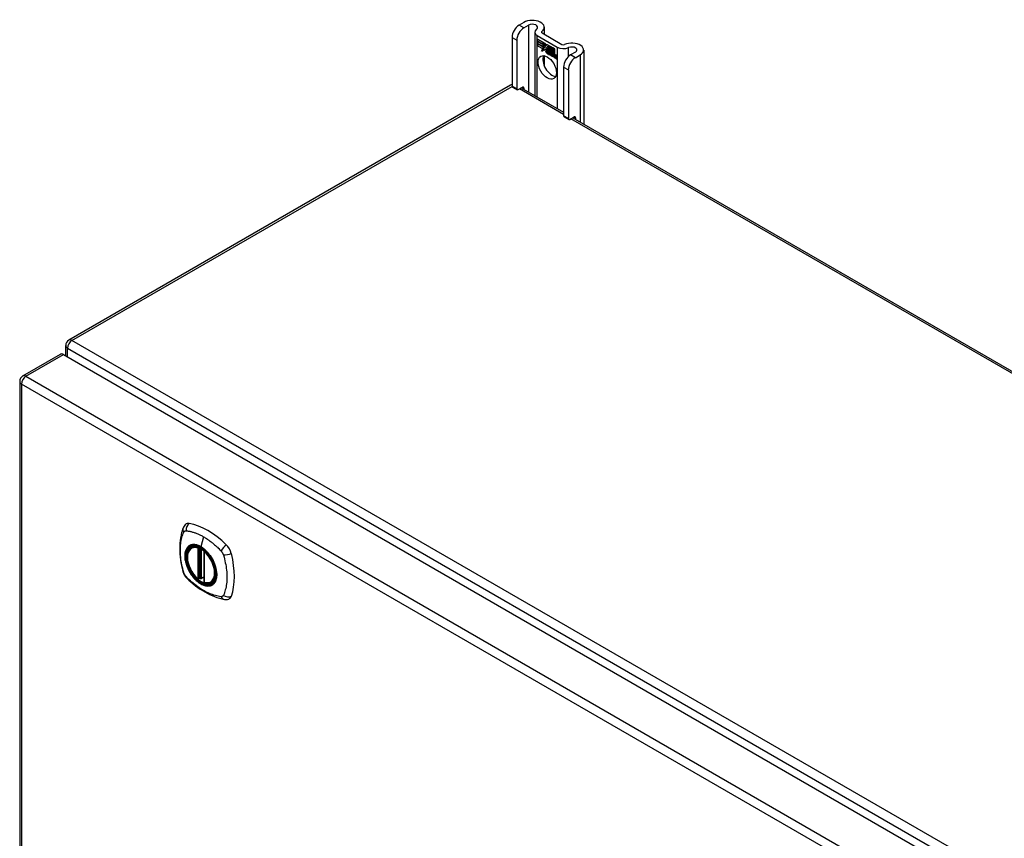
# Model space of a CAD drawing. Header units: inches. Extents: x 19 to 446, y 48 to 207.
# Tile 19 of 23: x 379 to 394, y 194 to 207. Entities that reach past the tile are written whole.
import ezdxf

# ---------------------------------------------------------------- set-up
doc = ezdxf.new("R2010")
doc.units = ezdxf.units.IN
doc.header["$MEASUREMENT"] = 0
doc.layers.add('Visible Edges(ANSI)', color=7, linetype='Continuous', lineweight=25)
doc.layers.add('Visible Tangent Edges(ANSI)', color=7, linetype='Continuous', lineweight=25)

msp = doc.modelspace()

# ---------------------------------------------------------------- linework, layer by layer
at = {"layer": 'Visible Edges(ANSI)'}
for p, q in [((386.472, 207.062), (386.396, 207.018)), ((386.471, 206.975), (386.546, 207.019)), ((386.792, 206.985), (386.792, 206.877)), ((386.286, 206.827), (386.286, 206.061)), ((386.643, 206.91), (386.643, 205.911)), ((386.683, 206.854), (386.996, 206.673)), ((386.757, 206.897), (387.07, 206.716)), ((386.36, 206.784), (386.36, 206.018)), ((386.687, 206.8), (386.688, 206.801)), ((386.687, 206.801), (386.805, 206.733)), ((386.687, 206.769), (386.687, 206.801)), ((386.687, 206.8), (386.687, 206.769)), ((386.805, 206.733), (386.687, 206.8)), ((386.687, 206.769), (386.773, 206.719)), ((386.687, 206.769), (386.687, 206.769)), ((386.774, 206.718), (386.687, 206.769)), ((386.687, 206.763), (386.688, 206.764)), ((386.687, 206.732), (386.687, 206.764)), ((386.687, 206.764), (386.774, 206.714)), ((386.687, 206.763), (386.687, 206.732)), ((386.773, 206.714), (386.687, 206.763)), ((386.687, 206.732), (386.773, 206.682)), ((386.687, 206.732), (386.687, 206.732)), ((386.774, 206.681), (386.687, 206.732)), ((386.687, 206.727), (386.774, 206.677)), ((386.687, 206.694), (386.687, 206.727)), ((386.687, 206.726), (386.688, 206.726)), ((386.773, 206.676), (386.687, 206.726)), ((386.687, 206.726), (386.687, 206.695)), ((386.687, 206.695), (386.773, 206.645)), ((386.687, 206.694), (386.687, 206.695)), ((386.772, 206.645), (386.687, 206.694)), ((386.773, 206.719), (386.773, 206.747)), ((386.773, 206.747), (386.776, 206.746)), ((386.773, 206.719), (386.774, 206.719)), ((386.773, 206.714), (386.774, 206.714)), ((386.773, 206.682), (386.773, 206.714)), ((386.773, 206.682), (386.774, 206.682)), ((386.773, 206.676), (386.774, 206.677)), ((386.773, 206.648), (386.773, 206.676)), ((386.774, 206.746), (386.774, 206.747)), ((386.774, 206.746), (386.774, 206.718)), ((386.776, 206.745), (386.774, 206.746)), ((386.774, 206.714), (386.774, 206.681)), ((386.774, 206.677), (386.774, 206.648)), ((386.774, 206.648), (386.787, 206.669)), ((386.787, 206.668), (386.775, 206.647)), ((386.776, 206.746), (386.807, 206.676)), ((386.776, 206.745), (386.777, 206.745)), ((386.806, 206.677), (386.776, 206.745)), ((386.787, 206.669), (386.789, 206.658)), ((386.787, 206.668), (386.788, 206.668)), ((386.789, 206.657), (386.787, 206.668)), ((386.788, 206.668), (386.787, 206.668)), ((386.789, 206.658), (386.806, 206.677)), ((386.807, 206.676), (386.789, 206.657)), ((386.807, 206.677), (386.791, 206.659)), ((386.805, 206.733), (386.805, 206.733)), ((386.821, 206.696), (386.805, 206.733)), ((386.805, 206.733), (386.82, 206.697)), ((386.806, 206.677), (386.807, 206.677)), ((386.82, 206.697), (386.833, 206.717)), ((386.82, 206.697), (386.822, 206.698)), ((386.833, 206.716), (386.821, 206.696)), ((386.822, 206.698), (386.821, 206.698)), ((386.832, 206.666), (386.863, 206.696)), ((386.832, 206.666), (386.834, 206.667)), ((386.85, 206.626), (386.832, 206.666)), ((386.833, 206.716), (386.834, 206.717)), ((386.833, 206.717), (386.892, 206.683)), ((386.833, 206.717), (386.833, 206.716)), ((386.891, 206.683), (386.833, 206.716)), ((386.863, 206.695), (386.833, 206.666)), ((386.833, 206.666), (386.851, 206.625)), ((386.834, 206.667), (386.863, 206.695)), ((386.834, 206.666), (386.834, 206.667)), ((386.863, 206.696), (386.866, 206.694)), ((386.863, 206.695), (386.864, 206.695)), ((386.865, 206.694), (386.863, 206.695)), ((386.865, 206.694), (386.866, 206.694)), ((386.865, 206.616), (386.865, 206.694)), ((386.866, 206.694), (386.866, 206.616)), ((386.891, 206.683), (386.892, 206.683)), ((386.891, 206.586), (386.891, 206.683)), ((386.892, 206.683), (386.892, 206.582)), ((386.896, 206.588), (386.896, 206.681)), ((386.896, 206.681), (386.922, 206.666)), ((386.896, 206.68), (386.896, 206.589)), ((386.896, 206.68), (386.897, 206.68)), ((386.921, 206.665), (386.896, 206.68)), ((386.921, 206.665), (386.922, 206.666)), ((386.921, 206.584), (386.921, 206.665)), ((386.922, 206.666), (386.922, 206.583)), ((386.926, 206.663), (386.926, 206.581)), ((386.926, 206.663), (386.927, 206.663)), ((386.951, 206.648), (386.926, 206.663)), ((386.926, 206.581), (386.926, 206.663)), ((386.926, 206.663), (386.952, 206.648)), ((386.75, 206.609), (386.772, 206.645)), ((386.789, 206.633), (386.75, 206.609)), ((386.753, 206.611), (386.752, 206.61)), ((386.773, 206.645), (386.753, 206.611)), ((386.753, 206.611), (386.79, 206.635)), ((386.753, 206.611), (386.754, 206.612)), ((386.754, 206.612), (386.79, 206.635)), ((386.772, 206.645), (386.773, 206.645)), ((386.773, 206.648), (386.774, 206.648)), ((386.775, 206.647), (386.773, 206.648)), ((386.774, 206.648), (386.776, 206.649)), ((386.774, 206.648), (386.774, 206.648)), ((386.775, 206.649), (386.775, 206.649)), ((386.789, 206.658), (386.791, 206.659)), ((386.789, 206.633), (386.79, 206.634)), ((386.791, 206.618), (386.789, 206.633)), ((386.79, 206.658), (386.79, 206.659)), ((386.79, 206.635), (386.791, 206.619)), ((386.791, 206.619), (386.819, 206.648)), ((386.819, 206.647), (386.791, 206.618)), ((386.791, 206.619), (386.793, 206.62)), ((386.792, 206.62), (386.792, 206.619)), ((386.792, 206.539), (386.792, 206.381)), ((386.793, 206.62), (386.819, 206.648)), ((386.819, 206.648), (386.825, 206.632)), ((386.819, 206.647), (386.819, 206.647)), ((386.825, 206.632), (386.819, 206.647)), ((386.825, 206.632), (386.826, 206.632)), ((386.826, 206.633), (386.826, 206.632)), ((386.826, 206.627), (386.828, 206.628)), ((386.828, 206.604), (386.86, 206.585)), ((386.828, 206.603), (386.828, 206.603)), ((386.86, 206.584), (386.828, 206.603)), ((386.829, 206.611), (386.85, 206.599)), ((386.829, 206.611), (386.829, 206.611)), ((386.851, 206.598), (386.829, 206.611)), ((386.834, 206.619), (386.835, 206.62)), ((386.849, 206.622), (386.85, 206.623)), ((386.85, 206.626), (386.85, 206.626)), ((386.85, 206.599), (386.852, 206.6)), ((386.851, 206.599), (386.851, 206.599)), ((386.854, 206.575), (386.854, 206.575)), ((386.854, 206.567), (386.854, 206.575)), ((386.854, 206.575), (386.854, 206.566)), ((386.854, 206.567), (386.854, 206.567)), ((386.859, 206.561), (386.881, 206.576)), ((386.859, 206.561), (386.861, 206.561)), ((386.874, 206.552), (386.859, 206.561)), ((386.86, 206.585), (386.861, 206.585)), ((386.882, 206.576), (386.86, 206.56)), ((386.86, 206.56), (386.873, 206.553)), ((386.861, 206.585), (386.861, 206.585)), ((386.881, 206.577), (386.861, 206.561)), ((386.861, 206.561), (386.861, 206.561)), ((386.865, 206.616), (386.866, 206.616)), ((386.885, 206.604), (386.865, 206.616)), ((386.866, 206.616), (386.886, 206.605)), ((386.881, 206.576), (386.869, 206.611)), ((386.869, 206.611), (386.883, 206.603)), ((386.87, 206.61), (386.882, 206.576)), ((386.87, 206.61), (386.87, 206.61)), ((386.883, 206.602), (386.87, 206.61)), ((386.873, 206.553), (386.885, 206.566)), ((386.873, 206.553), (386.875, 206.554)), ((386.885, 206.565), (386.874, 206.552)), ((386.874, 206.554), (386.875, 206.553)), ((386.875, 206.554), (386.886, 206.566)), ((386.881, 206.576), (386.881, 206.577)), ((386.883, 206.603), (386.89, 206.58)), ((386.883, 206.602), (386.883, 206.602)), ((386.89, 206.579), (386.883, 206.602)), ((386.885, 206.604), (386.886, 206.604)), ((386.892, 206.582), (386.885, 206.604)), ((386.885, 206.566), (386.888, 206.564)), ((386.885, 206.565), (386.886, 206.566)), ((386.888, 206.564), (386.885, 206.565)), ((386.886, 206.605), (386.891, 206.586)), ((386.888, 206.564), (386.895, 206.541)), ((386.888, 206.564), (386.888, 206.564)), ((386.894, 206.54), (386.888, 206.564)), ((386.89, 206.579), (386.89, 206.58)), ((386.89, 206.58), (386.892, 206.579)), ((386.892, 206.578), (386.89, 206.579)), ((386.891, 206.586), (386.892, 206.586)), ((386.892, 206.579), (386.904, 206.591)), ((386.904, 206.59), (386.892, 206.578)), ((386.892, 206.579), (386.893, 206.58)), ((386.904, 206.59), (386.893, 206.58)), ((386.893, 206.579), (386.893, 206.579)), ((386.894, 206.54), (386.895, 206.541)), ((386.909, 206.532), (386.894, 206.54)), ((386.895, 206.541), (386.908, 206.533)), ((386.896, 206.589), (386.902, 206.595)), ((386.902, 206.594), (386.896, 206.588)), ((386.896, 206.589), (386.898, 206.59)), ((386.896, 206.568), (386.917, 206.582)), ((386.896, 206.568), (386.897, 206.569)), ((386.908, 206.533), (386.896, 206.568)), ((386.897, 206.59), (386.897, 206.589)), ((386.897, 206.569), (386.918, 206.583)), ((386.918, 206.582), (386.897, 206.568)), ((386.898, 206.568), (386.897, 206.569)), ((386.897, 206.568), (386.909, 206.532)), ((386.898, 206.59), (386.902, 206.595)), ((386.902, 206.595), (386.921, 206.584)), ((386.902, 206.594), (386.903, 206.595)), ((386.922, 206.583), (386.902, 206.594)), ((386.904, 206.591), (386.918, 206.582)), ((386.904, 206.59), (386.904, 206.59)), ((386.917, 206.582), (386.904, 206.59)), ((386.908, 206.533), (386.908, 206.533)), ((386.924, 206.579), (386.915, 206.529)), ((386.915, 206.529), (386.923, 206.579)), ((386.915, 206.529), (386.926, 206.523)), ((386.915, 206.529), (386.915, 206.529)), ((386.926, 206.522), (386.915, 206.529)), ((386.917, 206.582), (386.917, 206.583)), ((386.921, 206.584), (386.922, 206.584)), ((386.923, 206.579), (386.933, 206.574)), ((386.924, 206.579), (386.924, 206.579)), ((386.933, 206.573), (386.924, 206.579)), ((386.926, 206.581), (386.937, 206.575)), ((386.926, 206.581), (386.926, 206.581)), ((386.936, 206.575), (386.926, 206.581)), ((386.926, 206.523), (386.929, 206.543)), ((386.93, 206.543), (386.926, 206.522)), ((386.926, 206.523), (386.927, 206.523)), ((386.933, 206.574), (386.932, 206.564)), ((386.932, 206.564), (386.933, 206.573)), ((386.932, 206.564), (386.932, 206.564)), ((386.935, 206.562), (386.932, 206.564)), ((386.932, 206.564), (386.935, 206.563)), ((386.933, 206.573), (386.933, 206.574)), ((386.935, 206.563), (386.936, 206.564)), ((386.936, 206.575), (386.937, 206.575)), ((386.936, 206.569), (386.936, 206.575)), ((386.936, 206.569), (386.938, 206.57)), ((386.936, 206.563), (386.936, 206.563)), ((386.937, 206.575), (386.937, 206.57)), ((386.937, 206.57), (386.937, 206.569)), ((386.937, 206.558), (386.939, 206.559)), ((386.938, 206.565), (386.94, 206.565)), ((386.951, 206.543), (386.945, 206.512)), ((386.945, 206.511), (386.95, 206.543)), ((386.945, 206.512), (386.956, 206.505)), ((386.945, 206.511), (386.945, 206.512)), ((386.956, 206.505), (386.945, 206.511)), ((386.951, 206.648), (386.952, 206.648)), ((386.951, 206.568), (386.951, 206.648)), ((386.951, 206.568), (386.952, 206.568)), ((386.952, 206.648), (386.952, 206.567)), ((386.956, 206.505), (386.959, 206.526)), ((386.96, 206.525), (386.956, 206.505)), ((386.956, 206.505), (386.956, 206.506)), ((386.959, 206.526), (386.96, 206.526)), ((386.963, 206.544), (386.964, 206.545)), ((386.965, 206.54), (386.966, 206.541)), ((386.967, 206.548), (386.969, 206.549)), ((386.967, 206.541), (386.968, 206.542)), ((386.974, 206.494), (386.98, 206.526)), ((386.98, 206.526), (386.975, 206.494)), ((386.986, 206.488), (386.991, 206.519)), ((386.992, 206.519), (386.986, 206.487)), ((387.281, 206.594), (387.206, 206.551)), ((387.28, 206.508), (387.356, 206.551)), ((387.411, 206.628), (387.411, 205.468)), ((386.974, 206.494), (386.975, 206.494)), ((386.986, 206.487), (386.974, 206.494)), ((386.975, 206.494), (386.986, 206.488)), ((386.986, 206.488), (386.986, 206.489)), ((387.096, 206.36), (387.096, 205.594)), ((387.17, 206.317), (387.17, 205.551)), ((386.26, 206.075), (379.329, 202.074)), ((386.293, 206.047), (386.367, 206.004)), ((386.382, 206.006), (386.45, 206.045)), ((386.431, 206.034), (387.096, 205.65)), ((386.472, 206.032), (386.472, 206.01)), ((387.102, 205.58), (387.176, 205.537)), ((387.192, 205.538), (387.26, 205.577)), ((387.24, 205.566), (415.917, 189.01)), ((387.281, 205.565), (387.281, 205.543)), ((379.279, 201.828), (379.279, 201.988)), ((378.607, 201.511), (379.197, 201.852)), ((379.247, 201.847), (408.666, 184.862)), ((378.557, 201.425), (378.557, 182.058)), ((381.256, 198.817), (381.267, 198.823)), ((381.451, 198.755), (381.451, 198.277)), ((381.382, 198.333), (381.368, 198.325)), ((381.397, 198.331), (381.395, 198.332)), ((381.451, 198.353), (381.41, 198.33)), ((381.569, 198.274), (381.58, 198.28))]:
    msp.add_line(p, q, dxfattribs=at)
at = {"layer": 'Visible Edges(ANSI)', "flags": 128}
for points in [[(381.122, 199.126), (381.115, 199.105), (381.108, 199.085), (381.103, 199.066), (381.098, 199.048), (381.094, 199.029), (381.09, 199.01), (381.082, 198.97), (381.077, 198.929), (381.073, 198.887), (381.07, 198.845), (381.07, 198.802), (381.07, 198.759), (381.073, 198.715), (381.077, 198.67), (381.082, 198.625), (381.089, 198.58), (381.097, 198.535), (381.107, 198.489), (381.113, 198.466), (381.116, 198.454), (381.119, 198.44)], [(381.16, 199.182), (381.147, 199.169), (381.137, 199.154), (381.129, 199.14), (381.122, 199.126)], [(381.355, 198.326), (381.341, 198.339), (381.327, 198.352), (381.314, 198.367), (381.301, 198.382), (381.288, 198.397), (381.277, 198.414), (381.265, 198.431), (381.255, 198.448), (381.244, 198.466), (381.235, 198.484), (381.227, 198.502), (381.219, 198.521), (381.212, 198.539), (381.206, 198.558), (381.2, 198.576), (381.196, 198.595), (381.193, 198.613), (381.19, 198.631), (381.188, 198.649), (381.188, 198.666), (381.188, 198.683), (381.189, 198.699), (381.192, 198.715), (381.195, 198.73), (381.199, 198.744), (381.205, 198.757), (381.211, 198.77), (381.218, 198.781), (381.226, 198.792), (381.235, 198.801), (381.245, 198.809), (381.256, 198.817)], [(381.509, 198.737), (381.527, 198.714), (381.545, 198.691), (381.562, 198.666), (381.578, 198.64), (381.592, 198.614), (381.605, 198.588), (381.616, 198.561), (381.626, 198.533)], [(381.119, 198.44), (381.124, 198.427), (381.129, 198.414), (381.135, 198.401), (381.141, 198.389), (381.149, 198.377), (381.157, 198.365), (381.165, 198.355), (381.175, 198.344)], [(381.175, 198.344), (381.185, 198.334), (381.194, 198.325), (381.211, 198.308), (381.246, 198.278), (381.281, 198.248), (381.317, 198.219), (381.353, 198.192), (381.39, 198.166), (381.427, 198.142), (381.464, 198.12), (381.501, 198.099), (381.539, 198.08), (381.577, 198.063), (381.615, 198.047), (381.653, 198.034), (381.692, 198.022), (381.73, 198.012), (381.749, 198.008), (381.759, 198.006), (381.77, 198.004)], [(381.395, 198.332), (381.392, 198.334), (381.389, 198.335), (381.385, 198.334), (381.382, 198.333)], [(381.569, 198.274), (381.557, 198.268), (381.545, 198.264), (381.531, 198.261), (381.518, 198.259), (381.504, 198.259), (381.489, 198.26), (381.474, 198.262), (381.459, 198.266)], [(381.77, 198.004), (381.786, 198.002), (381.802, 198.002), (381.82, 198.004), (381.838, 198.009)]]:
    msp.add_lwpolyline(points, dxfattribs=at)
at = {"layer": 'Visible Edges(ANSI)'}
for centre, radius, start, end in [((386.309, 205.99), 0.099, 103.4226, 120), ((379.378, 201.988), 0.099, 120, 180), ((378.656, 201.425), 0.099, 120, 180), ((381.463, 198.755), 0.0118, 137.3656, 180), ((381.362, 198.335), 0.0118, 229.389, 300), ((381.404, 198.34), 0.0118, 232.1717, 300), ((381.463, 198.277), 0.0118, 180, 253.4446)]:
    msp.add_arc(centre, radius, start, end, dxfattribs=at)
for centre, major_axis, start_param, end_param in [((386.396, 206.891), (-0.078, -0.135), 3.926991, 5.497787), ((386.471, 206.848), (0.078, 0.135), 0.785398, 2.356194), ((386.604, 206.985), (0.188, 0), 5.640144, 8.63938), ((386.604, 206.985), (0.0825, 0), 5.640144, 8.63938), ((386.779, 206.91), (-0.136, 0), 5.640144, 7.068583), ((386.779, 206.91), (-0.031, 0), 5.640144, 7.068583), ((387.092, 206.729), (-0.136, 0), 0.785398, 2.213838), ((387.092, 206.729), (0.031, 0), 3.926991, 5.35543), ((387.223, 206.628), (0.187, 0), 5.497787, 8.497023), ((387.223, 206.628), (0.0825, 0), 5.497787, 8.497023), ((386.914, 206.398), (-0.102, 0.176), 0.374433, 2.76716), ((386.833, 206.596), (-0.0123, 0.0214), 0.72544, 2.208898), ((386.851, 206.585), (-0.0249, 0.0431), 6.268672, 7.008625), ((386.851, 206.585), (-0.0245, 0.0424), 6.268672, 7.008625), ((386.833, 206.596), (0.012, -0.0207), 3.867033, 5.35049), ((386.852, 206.586), (-0.0249, 0.0431), 0.028947, 0.295885), ((386.845, 206.595), (-0.021, 0.0364), 5.317289, 6.229324), ((386.845, 206.595), (-0.0206, 0.0357), 5.272274, 6.251395), ((386.846, 206.596), (-0.0206, 0.0357), 6.047724, 6.251395), ((386.845, 206.595), (-0.0187, 0.0323), 5.330385, 6.268672), ((386.836, 206.595), (-0.0064, 0.011), 0.453624, 1.914249), ((386.845, 206.595), (-0.0183, 0.0317), 5.329545, 6.268672), ((386.836, 206.595), (0.006, -0.0104), 3.639467, 5.055842), ((386.846, 206.596), (-0.0183, 0.0317), 6.051884, 6.268672), ((386.852, 206.586), (-0.0245, 0.0424), 6.268672, 6.283185), ((386.844, 206.601), (-0.0105, 0.0182), 5.836026, 6.946368), ((386.844, 206.601), (-0.0109, 0.0188), 5.836026, 6.985262), ((386.838, 206.634), (0.0376, -0.0651), 5.35049, 5.792995), ((386.838, 206.634), (-0.0379, 0.0657), 2.208898, 2.658734), ((386.845, 206.601), (-0.0109, 0.0188), 0.065067, 0.331662), ((386.844, 206.61), (0.0192, -0.0332), 5.055842, 5.891549), ((386.844, 206.61), (-0.0196, 0.0339), 1.914249, 2.72139), ((386.845, 206.601), (-0.0105, 0.0182), 6.079217, 6.283185), ((386.842, 206.607), (-0.0068, 0.0119), 4.819991, 5.836026), ((386.842, 206.607), (0.0072, -0.0125), 1.678399, 2.694434), ((386.843, 206.608), (0.006, -0.0103), 0.287189, 1.678399), ((386.848, 206.608), (0.0095, -0.0165), 1.201563, 2.270327), ((386.848, 206.608), (-0.0091, 0.0158), 4.343155, 5.413588), ((386.843, 206.608), (0.0063, -0.011), 0.251695, 1.678399), ((386.837, 206.609), (0.0172, -0.0299), 0.38335, 1.201563), ((386.837, 206.609), (0.0176, -0.0305), 0.369234, 1.201563), ((386.97, 206.511), (-0.0294, 0.051), 0.219898, 0.610865), ((386.97, 206.511), (-0.0291, 0.0503), 0.219898, 0.610865), ((386.953, 206.539), (-0.015, 0.026), 5.48867, 6.499805), ((386.953, 206.539), (-0.0146, 0.0253), 5.48867, 6.513784), ((386.945, 206.544), (-0.0083, 0.0143), 5.603031, 6.503084), ((386.972, 206.512), (-0.0294, 0.051), 0.219898, 0.291612), ((386.951, 206.543), (-0.015, 0.026), 5.47676, 6.310847), ((386.954, 206.54), (-0.015, 0.026), 0.047158, 0.216619), ((386.945, 206.544), (-0.0079, 0.0136), 5.603031, 6.503084), ((386.951, 206.543), (-0.0154, 0.0266), 5.501665, 6.243634), ((386.946, 206.545), (-0.0082, 0.0143), 0.085815, 0.219898), ((386.953, 206.544), (-0.015, 0.026), 6.059998, 6.283185), ((386.946, 206.545), (-0.0079, 0.0136), 6.100483, 6.283185), ((386.954, 206.54), (-0.0146, 0.0253), 6.06115, 6.283185), ((386.944, 206.551), (0.00412, -0.00714), 1.196548, 2.461438), ((386.944, 206.551), (-0.00375, 0.0065), 4.33814, 5.603031), ((386.939, 206.552), (-0.0077, 0.0133), 3.752458, 4.33814), ((386.939, 206.552), (0.0081, -0.014), 0.610865, 1.196548), ((386.953, 206.553), (0.0063, -0.011), 1.081978, 2.347078), ((386.953, 206.553), (-0.006, 0.0103), 4.223571, 5.48867), ((387, 206.494), (-0.0294, 0.051), 0.236534, 0.625184), ((387, 206.494), (-0.0291, 0.0503), 0.236639, 0.625276), ((386.937, 206.557), (-0.0176, 0.0305), 3.88819, 4.223571), ((386.982, 206.522), (-0.015, 0.0259), 5.492181, 6.733718), ((386.937, 206.557), (0.018, -0.0312), 0.848525, 1.081978), ((386.982, 206.522), (-0.0153, 0.0266), 5.492181, 6.613939), ((386.984, 206.523), (-0.0153, 0.0266), 0.046088, 0.313087), ((386.939, 206.558), (-0.0176, 0.0305), 3.959823, 3.971212), ((386.975, 206.527), (-0.0082, 0.0143), 5.604299, 6.503622), ((386.975, 206.527), (-0.0079, 0.0136), 5.604299, 6.503242), ((387.002, 206.495), (-0.0294, 0.051), 0.236534, 0.291612), ((386.976, 206.528), (-0.0083, 0.0143), 0.085815, 0.220437), ((386.976, 206.528), (-0.0079, 0.0136), 6.100483, 6.283185), ((386.984, 206.523), (-0.015, 0.0259), 6.060079, 6.283185), ((386.974, 206.534), (0.00412, -0.00714), 1.196401, 2.462706), ((386.974, 206.534), (-0.00375, 0.0065), 4.337994, 5.604299), ((386.969, 206.535), (0.0081, -0.014), 0.610998, 1.196401), ((386.969, 206.535), (-0.0077, 0.0133), 3.752322, 4.337994), ((386.982, 206.536), (0.0066, -0.0114), 1.107844, 2.350588), ((386.982, 206.536), (-0.0062, 0.0107), 4.249437, 5.492181), ((386.967, 206.539), (-0.0176, 0.0305), 3.735005, 4.249437), ((386.967, 206.539), (0.018, -0.0312), 0.593412, 1.107844), ((387.206, 206.423), (-0.078, -0.135), 3.926991, 5.497787), ((387.28, 206.381), (0.078, 0.135), 0.785398, 2.356194), ((386.308, 206.074), (-0.0155, -0.0268), 5.497787, 6.283185), ((386.45, 206.019), (0.0155, 0.0268), 5.497787, 7.068583), ((386.382, 206.031), (-0.0155, -0.0268), 5.497787, 7.068583), ((387.118, 205.607), (-0.0155, -0.0268), 5.497787, 6.283185), ((387.26, 205.552), (0.0155, 0.0268), 5.497787, 7.068583), ((387.192, 205.564), (-0.0155, -0.0268), 5.497787, 7.068583), ((379.247, 201.766), (-0.0495, 0.0857), 5.497787, 6.283185), ((381.259, 199.036), (-0.089, 0.153), 5.825423, 6.408181), ((381.51, 198.039), (-0.64, 1.108), 5.170151, 5.825423), ((381.405, 198.541), (0.157, -0.273), 2.363977, 7.060801), ((381.761, 198.747), (0.089, -0.153), 1.113034, 2.028558), ((381.023, 198.883), (-0.64, 1.108), 3.599355, 4.254627), ((381.761, 198.167), (0.089, -0.153), 6.158189, 6.740947)]:
    msp.add_ellipse(centre, major_axis=major_axis, ratio=0.57735, start_param=start_param, end_param=end_param, dxfattribs=at)
for centre, major_axis in [((386.839, 206.355), (-0.102, 0.176)), ((381.402, 198.539), (-0.16, 0.277))]:
    msp.add_ellipse(centre, major_axis=major_axis, ratio=0.57735, dxfattribs=at)
at = {"layer": 'Visible Tangent Edges(ANSI)'}
for p, q in [((386.471, 206.975), (386.396, 207.018)), ((386.546, 207.019), (386.546, 205.967)), ((386.286, 206.827), (386.36, 206.784)), ((386.683, 205.888), (386.683, 206.854)), ((386.754, 206.899), (386.754, 206.92)), ((386.996, 206.673), (386.996, 205.708)), ((387.174, 206.526), (387.174, 206.666)), ((386.816, 206.607), (386.816, 206.608)), ((386.827, 206.627), (386.828, 206.628)), ((386.831, 206.578), (386.831, 206.578)), ((386.832, 206.588), (386.833, 206.588)), ((386.839, 206.62), (386.84, 206.62)), ((386.848, 206.612), (386.849, 206.613)), ((386.86, 206.607), (386.86, 206.608)), ((386.929, 206.543), (386.93, 206.544)), ((386.935, 206.557), (386.937, 206.558)), ((386.944, 206.558), (386.944, 206.558)), ((386.949, 206.551), (386.95, 206.551)), ((386.95, 206.543), (386.951, 206.544)), ((386.953, 206.563), (386.954, 206.563)), ((386.961, 206.551), (386.962, 206.552)), ((386.974, 206.541), (386.974, 206.541)), ((386.979, 206.534), (386.979, 206.534)), ((386.98, 206.526), (386.98, 206.527)), ((386.982, 206.546), (386.983, 206.546)), ((386.991, 206.534), (386.991, 206.535)), ((386.991, 206.519), (386.992, 206.52)), ((387.28, 206.508), (387.206, 206.551)), ((387.356, 206.551), (387.356, 205.5)), ((387.096, 206.36), (387.17, 206.317)), ((379.378, 202.069), (386.286, 206.057)), ((386.36, 206.018), (386.286, 206.061)), ((386.45, 206.045), (386.472, 206.032)), ((387.096, 205.616), (386.402, 206.017)), ((387.17, 205.551), (387.096, 205.594)), ((415.868, 189.005), (387.211, 205.55)), ((387.26, 205.577), (387.281, 205.565)), ((408.937, 185.003), (379.378, 202.069)), ((379.308, 201.948), (408.867, 184.882)), ((379.308, 201.811), (379.308, 201.948)), ((378.656, 201.506), (379.247, 201.847)), ((378.656, 201.506), (408.075, 184.521)), ((408.005, 184.4), (378.586, 201.385)), ((378.586, 201.385), (378.586, 182.017)), ((381.445, 198.986), (381.401, 198.83)), ((381.354, 198.809), (381.354, 198.331)), ((381.371, 198.809), (381.378, 198.813)), ((381.371, 198.331), (381.371, 198.809)), ((381.382, 198.811), (381.382, 198.337)), ((381.397, 198.338), (381.397, 198.803)), ((381.413, 198.335), (381.413, 198.794)), ((381.454, 198.273), (381.454, 198.751)), ((381.382, 198.337), (381.371, 198.331)), ((381.451, 198.357), (381.413, 198.335))]:
    msp.add_line(p, q, dxfattribs=at)
at = {"layer": 'Visible Tangent Edges(ANSI)', "flags": 128}
for points in [[(381.133, 198.426), (381.123, 198.459), (381.116, 198.489), (381.109, 198.518), (381.103, 198.548), (381.098, 198.577), (381.093, 198.606), (381.089, 198.635), (381.086, 198.664), (381.083, 198.692), (381.081, 198.72), (381.08, 198.748), (381.08, 198.775), (381.08, 198.802), (381.081, 198.828), (381.083, 198.854), (381.085, 198.879), (381.089, 198.903), (381.093, 198.927), (381.097, 198.951), (381.103, 198.974), (381.109, 198.996), (381.116, 199.018), (381.123, 199.039), (381.133, 199.06)], [(381.133, 199.06), (381.133, 199.061), (381.134, 199.062), (381.134, 199.063), (381.135, 199.064), (381.135, 199.065), (381.136, 199.065), (381.136, 199.066), (381.137, 199.067), (381.138, 199.068), (381.138, 199.068), (381.139, 199.069), (381.139, 199.07), (381.14, 199.07), (381.141, 199.071), (381.141, 199.072), (381.142, 199.072), (381.143, 199.073), (381.143, 199.073), (381.144, 199.074), (381.145, 199.074), (381.146, 199.075), (381.146, 199.076), (381.147, 199.076), (381.148, 199.076)], [(381.148, 199.076), (381.149, 199.077), (381.149, 199.077), (381.15, 199.078), (381.151, 199.078), (381.152, 199.078), (381.153, 199.079), (381.153, 199.079), (381.154, 199.079), (381.155, 199.08), (381.156, 199.08), (381.157, 199.08), (381.158, 199.08), (381.159, 199.081), (381.16, 199.081), (381.16, 199.081), (381.161, 199.081), (381.162, 199.081), (381.163, 199.081), (381.164, 199.081), (381.165, 199.081), (381.166, 199.081), (381.167, 199.081), (381.168, 199.081), (381.169, 199.081)], [(381.169, 199.081), (381.182, 199.081), (381.193, 199.079), (381.204, 199.077), (381.215, 199.075), (381.226, 199.073), (381.237, 199.07), (381.248, 199.067), (381.26, 199.064), (381.271, 199.061), (381.282, 199.058), (381.294, 199.054), (381.305, 199.05), (381.317, 199.046), (381.328, 199.042), (381.34, 199.037), (381.352, 199.032), (381.363, 199.027), (381.375, 199.022), (381.386, 199.017), (381.398, 199.011), (381.41, 199.005), (381.421, 198.999), (381.433, 198.993), (381.445, 198.986)], [(381.445, 198.986), (381.457, 198.979), (381.468, 198.972), (381.48, 198.965), (381.491, 198.957), (381.503, 198.949), (381.515, 198.941), (381.526, 198.933), (381.538, 198.925), (381.549, 198.916), (381.561, 198.908), (381.572, 198.899), (381.584, 198.89), (381.595, 198.88), (381.606, 198.871), (381.617, 198.861), (381.629, 198.851), (381.64, 198.841), (381.651, 198.831), (381.662, 198.821), (381.673, 198.81), (381.684, 198.8), (381.695, 198.789), (381.706, 198.778), (381.719, 198.764)], [(381.207, 198.837), (381.198, 198.829), (381.189, 198.82), (381.182, 198.81), (381.175, 198.799), (381.169, 198.787), (381.164, 198.774), (381.159, 198.761), (381.155, 198.747), (381.152, 198.732), (381.15, 198.717), (381.149, 198.701), (381.149, 198.684), (381.149, 198.667), (381.15, 198.65), (381.152, 198.632), (381.155, 198.614), (381.159, 198.595), (381.164, 198.577), (381.169, 198.558), (381.175, 198.539), (381.182, 198.52), (381.189, 198.502), (381.198, 198.483), (381.207, 198.465)], [(381.626, 198.533), (381.644, 198.465), (381.65, 198.4), (381.645, 198.341), (381.629, 198.291), (381.603, 198.253), (381.567, 198.228), (381.523, 198.218), (381.474, 198.222), (381.422, 198.241), (381.368, 198.273), (381.316, 198.318), (381.268, 198.373), (381.226, 198.435), (381.193, 198.502), (381.169, 198.571), (381.155, 198.639), (381.153, 198.702), (381.162, 198.757), (381.182, 198.803), (381.213, 198.836), (381.252, 198.855), (381.298, 198.86), (381.348, 198.851), (381.401, 198.827)], [(381.24, 198.856), (381.238, 198.855), (381.237, 198.855), (381.235, 198.854), (381.234, 198.853), (381.232, 198.853), (381.231, 198.852), (381.229, 198.851), (381.228, 198.85), (381.227, 198.85), (381.225, 198.849), (381.224, 198.848), (381.222, 198.847), (381.221, 198.847), (381.22, 198.846), (381.218, 198.845), (381.217, 198.844), (381.216, 198.843), (381.214, 198.842), (381.213, 198.841), (381.212, 198.84), (381.21, 198.839), (381.209, 198.839), (381.208, 198.838), (381.207, 198.837)], [(381.401, 198.83), (381.394, 198.834), (381.386, 198.838), (381.379, 198.842), (381.372, 198.845), (381.365, 198.848), (381.357, 198.851), (381.35, 198.853), (381.343, 198.856), (381.336, 198.858), (381.329, 198.859), (381.322, 198.861), (381.315, 198.862), (381.308, 198.863), (381.302, 198.864), (381.295, 198.864), (381.289, 198.864), (381.282, 198.864), (381.276, 198.864), (381.269, 198.863), (381.263, 198.862), (381.257, 198.861), (381.251, 198.859), (381.245, 198.858), (381.24, 198.856)], [(381.562, 198.67), (381.556, 198.678), (381.55, 198.687), (381.544, 198.695), (381.538, 198.703), (381.532, 198.712), (381.526, 198.719), (381.519, 198.727), (381.513, 198.735), (381.506, 198.742), (381.5, 198.749), (381.493, 198.756), (381.486, 198.763), (381.48, 198.77), (381.473, 198.777), (381.466, 198.783), (381.459, 198.789), (381.451, 198.795), (381.444, 198.801), (381.437, 198.806), (381.43, 198.811), (381.423, 198.817), (381.415, 198.821), (381.408, 198.826), (381.401, 198.83)], [(381.401, 198.827), (381.406, 198.824), (381.411, 198.821), (381.415, 198.818), (381.42, 198.815), (381.424, 198.812), (381.429, 198.809), (381.434, 198.806), (381.438, 198.802), (381.443, 198.799), (381.447, 198.795), (381.452, 198.791), (381.456, 198.788), (381.461, 198.784), (381.465, 198.78), (381.47, 198.776), (381.474, 198.772), (381.479, 198.768), (381.483, 198.763), (381.487, 198.759), (381.492, 198.755), (381.496, 198.75), (381.5, 198.746), (381.505, 198.741), (381.509, 198.737)], [(381.595, 198.612), (381.594, 198.615), (381.592, 198.617), (381.591, 198.62), (381.59, 198.622), (381.588, 198.625), (381.587, 198.627), (381.586, 198.629), (381.584, 198.632), (381.583, 198.634), (381.582, 198.637), (381.58, 198.639), (381.579, 198.641), (381.578, 198.644), (381.576, 198.646), (381.575, 198.649), (381.573, 198.651), (381.572, 198.653), (381.57, 198.656), (381.569, 198.658), (381.568, 198.661), (381.566, 198.663), (381.565, 198.665), (381.563, 198.668), (381.562, 198.67)], [(381.719, 198.764), (381.721, 198.762), (381.722, 198.76), (381.724, 198.757), (381.726, 198.755), (381.728, 198.752), (381.73, 198.75), (381.732, 198.748), (381.733, 198.745), (381.735, 198.742), (381.737, 198.74), (381.738, 198.737), (381.74, 198.735), (381.741, 198.732), (381.743, 198.729), (381.744, 198.726), (381.746, 198.724), (381.747, 198.721), (381.748, 198.718), (381.75, 198.715), (381.751, 198.713), (381.752, 198.71), (381.753, 198.707), (381.754, 198.704), (381.755, 198.701)], [(381.755, 198.701), (381.765, 198.668), (381.772, 198.639), (381.779, 198.609), (381.785, 198.58), (381.791, 198.55), (381.796, 198.521), (381.8, 198.493), (381.804, 198.464), (381.807, 198.436), (381.809, 198.408), (381.81, 198.38), (381.81, 198.353), (381.81, 198.326), (381.809, 198.3), (381.807, 198.274), (381.804, 198.249), (381.8, 198.224), (381.796, 198.2), (381.791, 198.177), (381.785, 198.154), (381.779, 198.131), (381.772, 198.11), (381.765, 198.088), (381.755, 198.067)], [(381.595, 198.241), (381.604, 198.249), (381.612, 198.258), (381.62, 198.268), (381.627, 198.279), (381.633, 198.29), (381.638, 198.303), (381.643, 198.316), (381.647, 198.33), (381.649, 198.345), (381.652, 198.36), (381.653, 198.376), (381.653, 198.393), (381.653, 198.41), (381.652, 198.428), (381.649, 198.445), (381.647, 198.464), (381.643, 198.482), (381.638, 198.501), (381.633, 198.519), (381.627, 198.538), (381.62, 198.557), (381.612, 198.576), (381.604, 198.594), (381.595, 198.612)], [(381.169, 198.363), (381.167, 198.365), (381.165, 198.367), (381.163, 198.37), (381.161, 198.372), (381.16, 198.375), (381.158, 198.377), (381.156, 198.38), (381.154, 198.382), (381.153, 198.385), (381.151, 198.387), (381.149, 198.39), (381.148, 198.393), (381.146, 198.395), (381.145, 198.398), (381.143, 198.401), (381.142, 198.403), (381.141, 198.406), (381.139, 198.409), (381.138, 198.412), (381.137, 198.415), (381.136, 198.417), (381.135, 198.42), (381.134, 198.423), (381.133, 198.426)], [(381.719, 198.046), (381.695, 198.048), (381.673, 198.052), (381.651, 198.057), (381.629, 198.063), (381.606, 198.07), (381.584, 198.078), (381.561, 198.086), (381.538, 198.095), (381.515, 198.106), (381.492, 198.117), (381.468, 198.129), (381.445, 198.142), (381.422, 198.156), (381.398, 198.171), (381.375, 198.187), (381.352, 198.203), (381.328, 198.22), (381.305, 198.238), (381.282, 198.257), (381.26, 198.276), (381.237, 198.296), (381.215, 198.317), (381.193, 198.338), (381.169, 198.363)], [(381.207, 198.465), (381.208, 198.462), (381.209, 198.46), (381.21, 198.458), (381.212, 198.455), (381.213, 198.453), (381.214, 198.45), (381.216, 198.448), (381.217, 198.445), (381.218, 198.443), (381.22, 198.44), (381.221, 198.438), (381.222, 198.436), (381.224, 198.433), (381.225, 198.431), (381.227, 198.428), (381.228, 198.426), (381.229, 198.424), (381.231, 198.421), (381.232, 198.419), (381.234, 198.417), (381.235, 198.414), (381.237, 198.412), (381.238, 198.41), (381.24, 198.407)], [(381.24, 198.407), (381.251, 198.39), (381.263, 198.374), (381.276, 198.358), (381.288, 198.343), (381.302, 198.328), (381.315, 198.314), (381.329, 198.301), (381.343, 198.288), (381.358, 198.277), (381.372, 198.266), (381.386, 198.256), (381.401, 198.247), (381.416, 198.239), (381.43, 198.232), (381.444, 198.227), (381.459, 198.222), (381.473, 198.218), (381.487, 198.215), (381.5, 198.214), (381.513, 198.213), (381.526, 198.214), (381.538, 198.215), (381.55, 198.218), (381.562, 198.221)], [(381.382, 198.337), (381.382, 198.337), (381.382, 198.337), (381.382, 198.337), (381.382, 198.337), (381.382, 198.337), (381.382, 198.337), (381.382, 198.337), (381.382, 198.337), (381.382, 198.337), (381.382, 198.336), (381.382, 198.336), (381.382, 198.336), (381.382, 198.336), (381.382, 198.336), (381.382, 198.336), (381.382, 198.336), (381.382, 198.336), (381.382, 198.336), (381.382, 198.336), (381.382, 198.336), (381.382, 198.336), (381.382, 198.336), (381.382, 198.336), (381.382, 198.336)], [(381.382, 198.336), (381.382, 198.335), (381.382, 198.335), (381.382, 198.335), (381.382, 198.335), (381.382, 198.335), (381.382, 198.334), (381.382, 198.334), (381.382, 198.334), (381.382, 198.334), (381.382, 198.334), (381.382, 198.334), (381.382, 198.334), (381.382, 198.334), (381.382, 198.334), (381.382, 198.333), (381.382, 198.333), (381.382, 198.333), (381.382, 198.333), (381.382, 198.333), (381.382, 198.333), (381.382, 198.333), (381.382, 198.333), (381.382, 198.333), (381.382, 198.333)], [(381.382, 198.333), (381.382, 198.333), (381.382, 198.333), (381.382, 198.333), (381.382, 198.333), (381.382, 198.333), (381.382, 198.333), (381.382, 198.333), (381.382, 198.333), (381.382, 198.333), (381.382, 198.333), (381.382, 198.333), (381.382, 198.333), (381.382, 198.333), (381.382, 198.333), (381.382, 198.333), (381.382, 198.333), (381.382, 198.333), (381.382, 198.333), (381.382, 198.333), (381.382, 198.333), (381.382, 198.333), (381.382, 198.333), (381.382, 198.333), (381.382, 198.333)], [(381.395, 198.332), (381.395, 198.332), (381.395, 198.332), (381.395, 198.332), (381.395, 198.332), (381.395, 198.332), (381.395, 198.332), (381.395, 198.332), (381.395, 198.332), (381.395, 198.332), (381.396, 198.332), (381.396, 198.332), (381.396, 198.332), (381.396, 198.332), (381.396, 198.332), (381.396, 198.332), (381.396, 198.332), (381.396, 198.332), (381.396, 198.332), (381.396, 198.332), (381.396, 198.332), (381.396, 198.332), (381.396, 198.332), (381.396, 198.332), (381.396, 198.332)], [(381.396, 198.332), (381.396, 198.332), (381.396, 198.332), (381.396, 198.332), (381.396, 198.332), (381.396, 198.332), (381.396, 198.332), (381.396, 198.332), (381.397, 198.332), (381.397, 198.332), (381.397, 198.332), (381.397, 198.333), (381.397, 198.333), (381.397, 198.333), (381.397, 198.333), (381.397, 198.333), (381.397, 198.333), (381.397, 198.333), (381.397, 198.334), (381.397, 198.334), (381.397, 198.334), (381.397, 198.334), (381.397, 198.334), (381.397, 198.334), (381.397, 198.335)], [(381.397, 198.335), (381.397, 198.335), (381.397, 198.335), (381.397, 198.335), (381.397, 198.335), (381.397, 198.335), (381.397, 198.335), (381.397, 198.336), (381.397, 198.336), (381.397, 198.336), (381.397, 198.336), (381.397, 198.336), (381.397, 198.336), (381.397, 198.336), (381.397, 198.337), (381.397, 198.337), (381.397, 198.337), (381.397, 198.337), (381.397, 198.337), (381.397, 198.337), (381.397, 198.337), (381.397, 198.337), (381.397, 198.338), (381.397, 198.338), (381.397, 198.338)], [(381.562, 198.221), (381.563, 198.222), (381.565, 198.223), (381.566, 198.223), (381.568, 198.224), (381.569, 198.225), (381.57, 198.225), (381.572, 198.226), (381.573, 198.227), (381.575, 198.227), (381.576, 198.228), (381.578, 198.229), (381.579, 198.23), (381.58, 198.231), (381.582, 198.231), (381.583, 198.232), (381.584, 198.233), (381.586, 198.234), (381.587, 198.235), (381.588, 198.236), (381.59, 198.237), (381.591, 198.238), (381.592, 198.239), (381.594, 198.24), (381.595, 198.241)], [(381.755, 198.067), (381.754, 198.065), (381.753, 198.063), (381.752, 198.062), (381.751, 198.06), (381.75, 198.059), (381.748, 198.057), (381.747, 198.056), (381.746, 198.055), (381.744, 198.054), (381.743, 198.053), (381.742, 198.052), (381.74, 198.051), (381.738, 198.05), (381.737, 198.049), (381.735, 198.048), (381.734, 198.048), (381.732, 198.047), (381.73, 198.047), (381.728, 198.046), (381.726, 198.046), (381.724, 198.046), (381.722, 198.046), (381.721, 198.046), (381.719, 198.046)]]:
    msp.add_lwpolyline(points, dxfattribs=at)
at = {"layer": 'Visible Tangent Edges(ANSI)'}
for centre, major_axis, ratio, start_param, end_param in [((386.309, 205.99), (-0.0495, 0.0857), 0.57735, 5.832272, 6.283185), ((379.378, 201.988), (-0.0495, -0.0857), 0.57735, 3.926991, 5.497787), ((379.378, 201.988), (-0.0495, 0.0857), 0.57735, 5.497787, 6.283185), ((379.378, 201.988), (-0.099, 0), 0.57735, 0, 0.785398), ((378.656, 201.425), (-0.099, 0), 0.57735, 0, 0.785398), ((378.656, 201.425), (-0.0495, -0.0857), 0.57735, 3.926991, 5.497787), ((378.656, 201.425), (-0.0495, 0.0857), 0.57735, 5.497787, 6.283185), ((381.233, 199.084), (-0.11, 0.042), 0.704518, 0, 0.765179), ((381.26, 199.099), (0.027, 0.115), 0.753705, 0.761071, 1.898341), ((381.404, 198.541), (-0.173, 0.3), 0.57735, 5.055237, 10.652726), ((381.404, 198.541), (-0.151, 0.261), 0.57735, 5.735752, 8.401415), ((381.413, 198.545), (-0.156, 0.271), 0.57735, 6.166197, 6.283185), ((381.362, 198.813), (-0.0034, -0.0113), 0.697177, 4.264021, 5.346931), ((381.362, 198.813), (-0.0118, 0), 0.57735, 0.785398, 2.356194), ((381.362, 198.813), (0.0059, -0.0102), 0.57735, 0.785398, 1.517295), ((381.404, 198.831), (-0.00246, -0.00426), 0.57735, 5.126896, 6.141288), ((381.789, 198.794), (0.0787, 0.088), 0.341266, 1.05898, 2.19625), ((381.463, 198.755), (-0.0118, 0), 0.57735, 0, 0.785398), ((381.463, 198.755), (0.00769, 0.00897), 0.424984, 1.537927, 2.449935), ((381.404, 198.541), (0.151, -0.261), 0.57735, 5.735752, 8.401415), ((381.816, 198.747), (0.116, 0.024), 0.341266, 4.086935, 5.224206), ((381.233, 198.473), (-0.114, -0.032), 0.390453, 0, 0.392125), ((381.26, 198.426), (-0.0849, -0.0822), 0.390453, 5.89106, 6.283185), ((381.362, 198.335), (0.0118, 0), 0.57735, 3.926991, 5.497787), ((381.362, 198.335), (-0.00769, -0.00897), 0.424984, 5.591528, 6.283185), ((381.362, 198.335), (0.0059, -0.0102), 0.57735, 0, 0.785398), ((381.39, 198.332), (-0.0118, 0), 0.57735, 4.088863, 5.497787), ((381.39, 198.329), (-0.0116, 0.0022), 0.653911, 4.189362, 5.615943), ((381.388, 198.323), (-0.0092, 0.00741), 0.983841, 4.634609, 5.950564), ((381.404, 198.34), (-0.00724, -0.00933), 0.470841, 6.079443, 6.283185), ((381.404, 198.34), (0.0118, 0), 0.57735, 4.073452, 5.497787), ((381.404, 198.34), (0.0059, -0.0102), 0.57735, 0, 0.785398), ((381.463, 198.277), (-0.0118, 0), 0.57735, 0, 0.785398), ((381.463, 198.277), (-0.0034, -0.0113), 0.697177, 5.346931, 6.283185), ((381.413, 198.545), (0.156, -0.271), 0.57735, 0, 0.116988), ((381.789, 198.121), (-0.019, -0.117), 0.704518, 5.518007, 6.283185), ((381.816, 198.136), (0.113, -0.035), 0.753705, 4.384844, 5.522115)]:
    msp.add_ellipse(centre, major_axis=major_axis, ratio=ratio, start_param=start_param, end_param=end_param, dxfattribs=at)
for centre, major_axis in [((381.405, 198.541), (0.171, -0.296)), ((381.402, 198.539), (-0.163, 0.282)), ((381.402, 198.539), (0.162, -0.281))]:
    msp.add_ellipse(centre, major_axis=major_axis, ratio=0.57735, dxfattribs=at)

doc.saveas('drawing.dxf')
